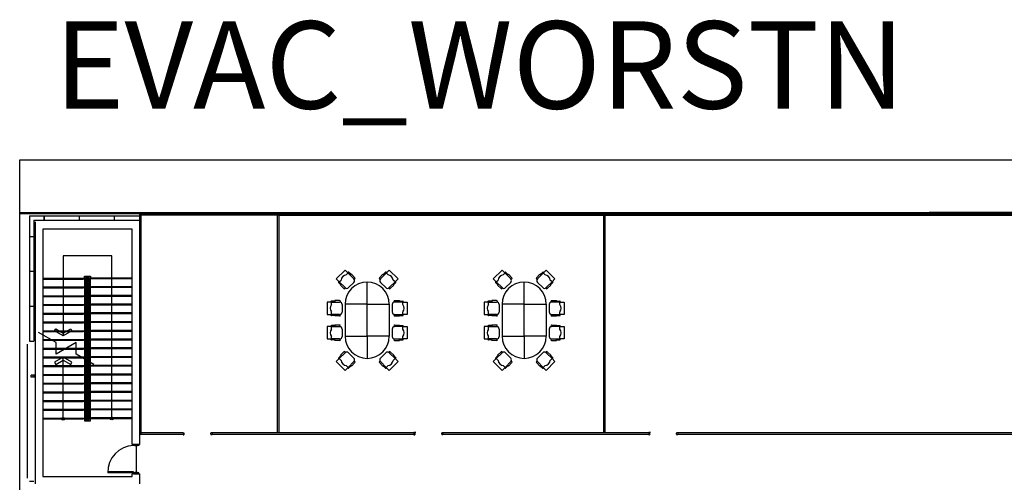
# Model space of a CAD drawing. Header units: millimetres. Extents: x 391350 to 515311, y -283575 to -199836.
# Tile 41 of 102: x 391350 to 425181, y -215716 to -199836. Entities that reach past the tile are written whole.
import ezdxf

# ---------------------------------------------------------------- set-up
doc = ezdxf.new("R2010")
doc.units = ezdxf.units.MM
doc.layers.add('Evac_Exit', color=6, linetype='Continuous')
doc.layers.add('Evac_Occupant', color=183, linetype='Continuous')
doc.styles.get("Standard").update_dxf_attribs({"font": 'arial.ttf'})

msp = doc.modelspace()

# ---------------------------------------------------------------- linework, layer by layer
at = {"color": 0}
for p, q in [((391350, -206452), (422720, -206452)), ((445217, -206502), (391350, -206502)), ((391691, -206573), (391691, -210873)), ((391691, -206573), (395466, -206573)), ((392191, -206723), (392191, -206573)), ((392191, -206573), (392191, -206723)), ((393391, -206573), (393391, -206723)), ((394591, -206573), (394591, -206723)), ((395466, -206452), (420895, -206452)), ((395466, -206452), (395466, -214073)), ((395466, -206527), (430895, -206527)), ((395466, -206536), (430895, -206536)), ((395516, -206452), (395516, -214073)), ((400213, -214023), (400213, -206549)), ((400263, -206549), (430895, -206549)), ((400263, -214023), (400263, -206549)), ((411416, -214023), (411416, -206549)), ((411466, -214023), (411466, -206549)), ((445217, -206452), (422595, -206452)), ((422595, -206452), (422720, -206452)), ((391841, -206723), (391841, -210873)), ((391841, -206723), (395466, -206723)), ((391891, -215773), (391891, -206773)), ((395216, -207023), (392141, -207023)), ((392141, -207023), (392141, -215523)), ((395216, -214423), (395216, -207023)), ((391691, -207273), (391841, -207273)), ((392845, -207944), (392845, -210693)), ((394512, -207944), (392845, -207944)), ((394512, -213473), (394512, -207944)), ((391691, -208473), (391841, -208473)), ((393573, -208723), (392141, -208723)), ((393573, -208723), (393573, -213603)), ((393613, -208723), (393613, -213563)), ((393653, -208723), (393613, -208723)), ((393653, -208723), (393653, -213523)), ((393653, -208723), (393703, -208723)), ((393703, -213523), (393703, -208723)), ((393703, -208723), (393743, -208723)), ((393743, -213563), (393743, -208723)), ((393783, -208723), (395216, -208723)), ((393783, -213523), (393783, -208723)), ((402529, -208432), (402229, -208733)), ((402229, -208733), (402331, -208835)), ((402631, -208534), (402529, -208432)), ((402571, -208594), (402634, -208531)), ((402619, -208522), (402634, -208507)), ((402631, -208534), (402830, -208733)), ((402734, -208588), (402653, -208507)), ((402722, -208600), (402653, -208531)), ((403946, -208534), (403748, -208733)), ((403844, -208588), (403925, -208507)), ((403856, -208600), (403925, -208531)), ((403958, -208522), (403943, -208507)), ((404006, -208594), (403943, -208531)), ((403946, -208534), (404048, -208432)), ((404048, -208432), (404349, -208733)), ((404349, -208733), (404247, -208835)), ((407924, -208432), (407623, -208733)), ((407623, -208733), (407725, -208835)), ((408026, -208534), (407924, -208432)), ((407966, -208594), (408029, -208531)), ((408014, -208522), (408029, -208507)), ((408026, -208534), (408224, -208733)), ((408128, -208588), (408047, -208507)), ((408116, -208600), (408047, -208531)), ((409341, -208534), (409142, -208733)), ((409239, -208588), (409320, -208507)), ((409251, -208600), (409320, -208531)), ((409353, -208522), (409338, -208507)), ((409401, -208594), (409338, -208531)), ((409341, -208534), (409443, -208432)), ((409443, -208432), (409743, -208733)), ((409743, -208733), (409641, -208835)), ((393573, -209023), (392141, -209023)), ((393653, -209023), (393613, -209023)), ((393703, -209023), (393743, -209023)), ((393783, -209023), (395216, -209023)), ((402304, -208838), (402319, -208823)), ((402385, -208937), (402304, -208856)), ((402328, -208838), (402391, -208775)), ((402397, -208925), (402328, -208856)), ((402529, -209033), (402331, -208835)), ((402830, -208853), (402650, -209033)), ((403289, -209603), (403289, -208843)), ((403748, -208853), (403928, -209033)), ((404048, -209033), (404247, -208835)), ((404181, -208925), (404250, -208856)), ((404250, -208838), (404187, -208775)), ((404193, -208937), (404274, -208856)), ((404274, -208838), (404259, -208823)), ((407698, -208838), (407713, -208823)), ((407780, -208937), (407698, -208856)), ((407722, -208838), (407786, -208775)), ((407792, -208925), (407722, -208856)), ((407924, -209033), (407725, -208835)), ((408224, -208853), (408044, -209033)), ((408683, -209603), (408683, -208843)), ((409142, -208853), (409323, -209033)), ((409443, -209033), (409641, -208835)), ((409575, -208925), (409644, -208856)), ((409644, -208838), (409581, -208775)), ((409587, -208937), (409668, -208856)), ((409668, -208838), (409653, -208823)), ((393573, -209323), (392141, -209323)), ((393653, -209323), (393613, -209323)), ((393703, -209323), (393743, -209323)), ((393783, -209323), (395216, -209323)), ((391691, -209673), (391841, -209673)), ((391691, -209673), (391841, -209673)), ((393573, -209623), (392141, -209623)), ((393653, -209623), (393613, -209623)), ((393703, -209623), (393743, -209623)), ((393783, -209623), (395216, -209623)), ((401919, -209531), (401919, -209956)), ((402063, -209531), (401919, -209531)), ((402046, -209531), (402046, -209509)), ((402174, -209497), (402059, -209497)), ((402063, -209616), (402063, -209526)), ((402063, -209531), (402344, -209531)), ((402174, -209514), (402076, -209514)), ((402429, -209616), (402429, -209871)), ((404149, -209616), (404149, -209871)), ((404514, -209531), (404234, -209531)), ((404404, -209497), (404519, -209497)), ((404404, -209514), (404502, -209514)), ((404514, -209616), (404514, -209526)), ((404514, -209531), (404659, -209531)), ((404531, -209531), (404531, -209509)), ((404659, -209531), (404659, -209956)), ((407313, -209531), (407313, -209956)), ((407458, -209531), (407313, -209531)), ((407441, -209531), (407441, -209509)), ((407568, -209497), (407454, -209497)), ((407458, -209616), (407458, -209526)), ((407458, -209531), (407738, -209531)), ((407568, -209514), (407471, -209514)), ((407823, -209616), (407823, -209871)), ((409543, -209616), (409543, -209871)), ((409909, -209531), (409628, -209531)), ((409798, -209497), (409913, -209497)), ((409798, -209514), (409896, -209514)), ((409909, -209616), (409909, -209526)), ((409909, -209531), (410053, -209531)), ((409926, -209531), (409926, -209509)), ((410053, -209531), (410053, -209956)), ((393573, -209923), (392141, -209923)), ((393653, -209923), (393613, -209923)), ((393703, -209923), (393743, -209923)), ((393783, -209923), (395216, -209923)), ((401919, -209956), (402063, -209956)), ((402046, -209977), (402046, -209956)), ((402174, -209990), (402059, -209990)), ((402063, -209960), (402063, -209871)), ((402344, -209956), (402063, -209956)), ((402174, -209973), (402076, -209973)), ((404234, -209956), (404514, -209956)), ((404404, -209973), (404502, -209973)), ((404404, -209990), (404519, -209990)), ((404514, -209960), (404514, -209871)), ((404659, -209956), (404514, -209956)), ((404531, -209977), (404531, -209956)), ((407313, -209956), (407458, -209956)), ((407441, -209977), (407441, -209956)), ((407568, -209990), (407454, -209990)), ((407458, -209960), (407458, -209871)), ((407738, -209956), (407458, -209956)), ((407568, -209973), (407471, -209973)), ((409628, -209956), (409909, -209956)), ((409798, -209973), (409896, -209973)), ((409798, -209990), (409913, -209990)), ((409909, -209960), (409909, -209871)), ((410053, -209956), (409909, -209956)), ((409926, -209977), (409926, -209956)), ((393573, -210223), (392141, -210223)), ((393653, -210223), (393613, -210223)), ((393703, -210223), (393743, -210223)), ((393783, -210223), (395216, -210223)), ((402063, -210371), (401919, -210371)), ((401919, -210371), (401919, -210796)), ((402046, -210371), (402046, -210350)), ((402174, -210337), (402059, -210337)), ((402063, -210456), (402063, -210367)), ((402063, -210371), (402344, -210371)), ((402174, -210354), (402076, -210354)), ((404514, -210371), (404234, -210371)), ((404404, -210337), (404519, -210337)), ((404404, -210354), (404502, -210354)), ((404514, -210456), (404514, -210367)), ((404514, -210371), (404659, -210371)), ((404531, -210371), (404531, -210350)), ((404659, -210371), (404659, -210796)), ((407458, -210371), (407313, -210371)), ((407313, -210371), (407313, -210796)), ((407441, -210371), (407441, -210350)), ((407568, -210337), (407454, -210337)), ((407458, -210456), (407458, -210367)), ((407458, -210371), (407738, -210371)), ((407568, -210354), (407471, -210354)), ((409909, -210371), (409628, -210371)), ((409798, -210337), (409913, -210337)), ((409798, -210354), (409896, -210354)), ((409909, -210456), (409909, -210367)), ((409909, -210371), (410053, -210371)), ((409926, -210371), (409926, -210350)), ((410053, -210371), (410053, -210796)), ((393573, -210523), (392141, -210523)), ((393653, -210523), (393613, -210523)), ((393703, -210523), (393743, -210523)), ((393783, -210523), (395216, -210523)), ((402063, -210800), (402063, -210711)), ((402429, -210456), (402429, -210711)), ((403289, -210703), (403289, -211463)), ((404149, -210456), (404149, -210711)), ((404514, -210800), (404514, -210711)), ((407458, -210800), (407458, -210711)), ((407823, -210456), (407823, -210711)), ((408683, -210703), (408683, -211463)), ((409543, -210456), (409543, -210711)), ((409909, -210800), (409909, -210711)), ((391621, -215573), (391621, -210973)), ((391691, -210873), (391841, -210873)), ((393573, -210823), (392141, -210823)), ((393653, -210823), (393613, -210823)), ((393703, -210823), (393743, -210823)), ((393783, -210823), (395216, -210823)), ((401919, -210796), (402063, -210796)), ((402046, -210817), (402046, -210796)), ((402174, -210830), (402059, -210830)), ((402344, -210796), (402063, -210796)), ((402174, -210813), (402076, -210813)), ((404234, -210796), (404514, -210796)), ((404404, -210813), (404502, -210813)), ((404404, -210830), (404519, -210830)), ((404659, -210796), (404514, -210796)), ((404531, -210817), (404531, -210796)), ((407313, -210796), (407458, -210796)), ((407441, -210817), (407441, -210796)), ((407568, -210830), (407454, -210830)), ((407738, -210796), (407458, -210796)), ((407568, -210813), (407471, -210813)), ((409628, -210796), (409909, -210796)), ((409798, -210813), (409896, -210813)), ((409798, -210830), (409913, -210830)), ((410053, -210796), (409909, -210796)), ((409926, -210817), (409926, -210796)), ((393573, -211123), (392141, -211123)), ((393573, -211423), (392141, -211423)), ((392845, -213487), (392845, -211423)), ((393653, -211123), (393613, -211123)), ((393653, -211423), (393613, -211423)), ((393703, -211123), (393743, -211123)), ((393703, -211423), (393743, -211423)), ((393783, -211123), (395216, -211123)), ((393783, -211423), (395216, -211423)), ((402385, -211369), (402304, -211450)), ((402397, -211381), (402328, -211450)), ((402529, -211273), (402331, -211471)), ((402830, -211453), (402650, -211273)), ((403748, -211453), (403928, -211273)), ((404048, -211273), (404247, -211471)), ((404181, -211381), (404250, -211450)), ((404193, -211369), (404274, -211450)), ((407780, -211369), (407698, -211450)), ((407792, -211381), (407722, -211450)), ((407924, -211273), (407725, -211471)), ((408224, -211453), (408044, -211273)), ((409142, -211453), (409323, -211273)), ((409443, -211273), (409641, -211471)), ((409575, -211381), (409644, -211450)), ((409587, -211369), (409668, -211450)), ((393573, -211723), (392141, -211723)), ((393613, -211723), (393653, -211723)), ((393703, -211723), (393743, -211723)), ((393783, -211723), (395216, -211723)), ((402229, -211573), (402331, -211471)), ((402529, -211874), (402229, -211573)), ((402304, -211468), (402319, -211483)), ((402328, -211468), (402391, -211531)), ((402631, -211772), (402529, -211874)), ((402571, -211711), (402634, -211775)), ((402631, -211772), (402830, -211573)), ((402722, -211705), (402653, -211775)), ((402734, -211717), (402653, -211799)), ((403946, -211772), (403748, -211573)), ((403844, -211717), (403925, -211799)), ((403856, -211705), (403925, -211775)), ((404006, -211711), (403943, -211775)), ((403946, -211772), (404048, -211874)), ((404048, -211874), (404349, -211573)), ((404250, -211468), (404187, -211531)), ((404349, -211573), (404247, -211471)), ((404274, -211468), (404259, -211483)), ((407623, -211573), (407725, -211471)), ((407924, -211874), (407623, -211573)), ((407698, -211468), (407713, -211483)), ((407722, -211468), (407786, -211531)), ((408026, -211772), (407924, -211874)), ((407966, -211711), (408029, -211775)), ((408026, -211772), (408224, -211573)), ((408116, -211705), (408047, -211775)), ((408128, -211717), (408047, -211799)), ((409341, -211772), (409142, -211573)), ((409239, -211717), (409320, -211799)), ((409251, -211705), (409320, -211775)), ((409401, -211711), (409338, -211775)), ((409341, -211772), (409443, -211874)), ((409443, -211874), (409743, -211573)), ((409644, -211468), (409581, -211531)), ((409743, -211573), (409641, -211471)), ((409668, -211468), (409653, -211483)), ((391793, -212039), (391741, -212039)), ((391741, -212109), (391741, -212039)), ((391793, -212109), (391741, -212109)), ((391792, -212040), (391742, -212040)), ((391742, -212107), (391742, -212040)), ((391792, -212107), (391742, -212107)), ((391792, -212055), (391792, -212040)), ((391809, -212055), (391792, -212055)), ((391809, -212092), (391792, -212092)), ((391792, -212107), (391792, -212092)), ((391793, -212054), (391793, -212039)), ((391808, -212054), (391793, -212054)), ((391808, -212094), (391793, -212094)), ((391793, -212109), (391793, -212094)), ((391861, -212039), (391808, -212039)), ((391808, -212054), (391808, -212039)), ((391808, -212109), (391808, -212094)), ((391861, -212109), (391808, -212109)), ((391860, -212040), (391809, -212040)), ((391809, -212055), (391809, -212040)), ((391809, -212107), (391809, -212092)), ((391860, -212107), (391809, -212107)), ((391860, -212107), (391860, -212040)), ((391861, -212109), (391861, -212039)), ((393573, -212023), (392141, -212023)), ((393613, -212023), (393653, -212023)), ((393703, -212023), (393743, -212023)), ((393783, -212023), (395216, -212023)), ((402619, -211784), (402634, -211799)), ((403958, -211784), (403943, -211799)), ((408014, -211784), (408029, -211799)), ((409353, -211784), (409338, -211799)), ((393573, -212323), (392141, -212323)), ((393613, -212323), (393653, -212323)), ((393703, -212323), (393743, -212323)), ((393783, -212323), (395216, -212323)), ((393573, -212623), (392141, -212623)), ((393613, -212623), (393653, -212623)), ((393703, -212623), (393743, -212623)), ((393783, -212623), (395216, -212623)), ((393573, -212923), (392141, -212923)), ((393613, -212923), (393653, -212923)), ((393703, -212923), (393743, -212923)), ((393783, -212923), (395216, -212923)), ((393573, -213223), (392141, -213223)), ((393613, -213223), (393653, -213223)), ((393703, -213223), (393743, -213223)), ((393783, -213223), (395216, -213223)), ((393573, -213523), (392141, -213523)), ((393653, -213523), (393613, -213523)), ((393653, -213523), (393703, -213523)), ((393703, -213523), (393743, -213523)), ((393783, -213523), (395216, -213523)), ((396963, -214073), (395466, -214073)), ((395466, -214073), (395466, -214423)), ((396963, -214023), (395516, -214023)), ((396963, -214012), (396963, -214085)), ((396963, -214085), (396993, -214085)), ((396993, -214028), (396993, -214012)), ((397006, -214028), (396993, -214028)), ((397006, -214066), (396993, -214085)), ((397006, -214066), (397006, -214028)), ((397919, -214066), (397919, -214028)), ((397919, -214028), (397932, -214028)), ((397919, -214066), (397932, -214085)), ((397932, -214028), (397932, -214012)), ((397932, -214012), (397963, -214012)), ((397963, -214085), (397932, -214085)), ((397963, -214012), (397963, -214085)), ((404894, -214023), (397963, -214023)), ((404894, -214073), (397963, -214073)), ((404894, -214012), (404894, -214085)), ((404960, -214012), (404894, -214012)), ((404894, -214085), (404925, -214085)), ((404925, -214028), (404925, -214012)), ((404938, -214028), (404925, -214028)), ((404938, -214066), (404925, -214085)), ((404938, -214066), (404938, -214028)), ((405850, -214066), (405850, -214028)), ((405850, -214028), (405864, -214028)), ((405850, -214066), (405864, -214085)), ((405864, -214028), (405864, -214012)), ((405864, -214012), (405894, -214012)), ((405894, -214085), (405864, -214085)), ((405894, -214012), (405894, -214085)), ((412964, -214023), (405894, -214023)), ((412964, -214073), (405894, -214073)), ((412964, -214012), (412964, -214085)), ((413029, -214012), (412964, -214012)), ((412964, -214085), (412994, -214085)), ((412994, -214028), (412994, -214012)), ((413007, -214028), (412994, -214028)), ((413007, -214066), (412994, -214085)), ((413007, -214066), (413007, -214028)), ((413920, -214066), (413920, -214028)), ((413920, -214028), (413933, -214028)), ((413920, -214066), (413933, -214085)), ((413933, -214028), (413933, -214012)), ((413933, -214012), (413964, -214012)), ((413964, -214085), (413933, -214085)), ((413964, -214012), (413964, -214085)), ((430845, -214023), (413964, -214023)), ((430845, -214073), (413964, -214073)), ((395466, -214423), (395216, -214423)), ((395265, -215393), (394376, -215393)), ((395265, -215358), (394377, -215358)), ((395216, -215523), (395216, -215423)), ((395466, -215423), (395216, -215423)), ((395308, -215393), (395265, -215393)), ((395265, -215393), (395265, -215424)), ((395265, -215424), (395439, -215424)), ((395396, -215380), (395308, -215380)), ((395308, -215380), (395308, -215393)), ((395396, -215393), (395396, -215380)), ((395439, -215393), (395396, -215393)), ((395439, -215424), (395439, -215393)), ((395466, -215423), (395466, -215773)), ((391691, -215673), (391841, -215673)), ((392141, -215523), (395216, -215523))]:
    msp.add_line(p, q, dxfattribs=at)
for points in [[(391350, -204650), (449973, -204650), (449973, -239526), (391350, -239526)], [(403289, -210703), (403289, -209603), (402529, -209603), (402529, -210703)], [(403289, -210703), (403289, -209603), (404049, -209603), (404049, -210703)], [(408683, -210703), (408683, -209603), (407923, -209603), (407923, -210703)], [(408683, -210703), (408683, -209603), (409443, -209603), (409443, -210703)], [(393145, -210522), (392845, -210693), (392544, -210522), (392587, -210447), (392845, -210595), (393102, -210447)], [(393145, -211595), (392845, -211423), (392544, -211595), (392587, -211669), (392845, -211522), (393102, -211669)], [(395265, -214424), (395439, -214424), (395439, -214454), (395396, -214454), (395396, -214468), (395308, -214468), (395308, -214454), (395265, -214454)]]:
    msp.add_lwpolyline(points, close=True, dxfattribs=at)
for points in [[(393533, -208723), (393533, -208753), (392181, -208753), (392181, -208723)], [(393573, -208723), (393573, -208643), (393783, -208643), (393783, -208723)], [(393613, -208723), (393613, -208683), (393743, -208683), (393743, -208723)], [(393823, -208723), (393823, -208693), (395176, -208693), (395176, -208723)], [(402866, -208697), (402746, -208576), (402710, -208612)], [(403712, -208697), (403832, -208576), (403868, -208612)], [(408260, -208697), (408140, -208576), (408104, -208612)], [(409106, -208697), (409227, -208576), (409263, -208612)], [(393533, -209023), (393533, -209053), (392181, -209053), (392181, -209023)], [(393823, -209023), (393823, -208993), (395176, -208993), (395176, -209023)], [(402493, -209069), (402373, -208949), (402409, -208913)], [(404085, -209069), (404205, -208949), (404169, -208913)], [(407888, -209069), (407768, -208949), (407804, -208913)], [(409479, -209069), (409599, -208949), (409563, -208913)], [(393533, -209323), (393533, -209353), (392181, -209353), (392181, -209323)], [(393823, -209323), (393823, -209293), (395176, -209293), (395176, -209323)], [(393533, -209623), (393533, -209653), (392181, -209653), (392181, -209623)], [(393823, -209623), (393823, -209593), (395176, -209593), (395176, -209623)], [(402344, -209480), (402174, -209480), (402174, -209531)], [(404234, -209480), (404404, -209480), (404404, -209531)], [(407738, -209480), (407568, -209480), (407568, -209531)], [(409628, -209480), (409798, -209480), (409798, -209531)], [(393533, -209923), (393533, -209953), (392181, -209953), (392181, -209923)], [(393823, -209923), (393823, -209893), (395176, -209893), (395176, -209923)], [(402344, -210007), (402174, -210007), (402174, -209956)], [(404234, -210007), (404404, -210007), (404404, -209956)], [(407738, -210007), (407568, -210007), (407568, -209956)], [(409628, -210007), (409798, -210007), (409798, -209956)], [(393533, -210223), (393533, -210253), (392181, -210253), (392181, -210223)], [(393823, -210223), (393823, -210193), (395176, -210193), (395176, -210223)], [(402344, -210320), (402174, -210320), (402174, -210371)], [(404234, -210320), (404404, -210320), (404404, -210371)], [(407738, -210320), (407568, -210320), (407568, -210371)], [(409628, -210320), (409798, -210320), (409798, -210371)], [(393901, -211675), (393293, -211323), (393293, -210923), (392600, -211323), (392600, -210923), (391992, -210572)], [(393533, -210523), (393533, -210553), (392181, -210553), (392181, -210523)], [(393823, -210523), (393823, -210493), (395176, -210493), (395176, -210523)], [(393533, -210823), (393533, -210853), (392181, -210853), (392181, -210823)], [(393823, -210823), (393823, -210793), (395176, -210793), (395176, -210823)], [(393823, -211123), (393823, -211093), (395176, -211093), (395176, -211123)], [(402344, -210847), (402174, -210847), (402174, -210796)], [(404234, -210847), (404404, -210847), (404404, -210796)], [(407738, -210847), (407568, -210847), (407568, -210796)], [(409628, -210847), (409798, -210847), (409798, -210796)], [(393533, -211123), (393533, -211153), (392181, -211153), (392181, -211123)], [(393533, -211423), (393533, -211453), (392181, -211453), (392181, -211423)], [(393823, -211423), (393823, -211393), (395176, -211393), (395176, -211423)], [(402493, -211237), (402373, -211357), (402409, -211393)], [(404085, -211237), (404205, -211357), (404169, -211393)], [(407888, -211237), (407768, -211357), (407804, -211393)], [(409479, -211237), (409599, -211357), (409563, -211393)], [(393533, -211723), (393533, -211753), (392181, -211753), (392181, -211723)], [(393823, -211723), (393823, -211693), (395176, -211693), (395176, -211723)], [(402866, -211609), (402746, -211729), (402710, -211693)], [(403712, -211609), (403832, -211729), (403868, -211693)], [(408260, -211609), (408140, -211729), (408104, -211693)], [(409106, -211609), (409227, -211729), (409263, -211693)], [(393533, -212023), (393533, -212053), (392181, -212053), (392181, -212023)], [(393823, -212023), (393823, -211993), (395176, -211993), (395176, -212023)], [(393533, -212323), (393533, -212353), (392181, -212353), (392181, -212323)], [(393823, -212323), (393823, -212293), (395176, -212293), (395176, -212323)], [(393533, -212623), (393533, -212653), (392181, -212653), (392181, -212623)], [(393823, -212623), (393823, -212593), (395176, -212593), (395176, -212623)], [(393533, -212923), (393533, -212953), (392181, -212953), (392181, -212923)], [(393823, -212923), (393823, -212893), (395176, -212893), (395176, -212923)], [(393533, -213223), (393533, -213253), (392181, -213253), (392181, -213223)], [(393823, -213223), (393823, -213193), (395176, -213193), (395176, -213223)], [(393533, -213523), (393533, -213553), (392181, -213553), (392181, -213523)], [(393573, -213523), (393573, -213603), (393783, -213603), (393783, -213523)], [(393613, -213523), (393613, -213563), (393743, -213563), (393743, -213523)], [(393823, -213523), (393823, -213493), (395176, -213493), (395176, -213523)], [(395265, -215393), (395265, -215358)]]:
    msp.add_lwpolyline(points, dxfattribs=at)
for centre in [(392845, -213537), (394512, -213523)]:
    msp.add_circle(centre, 50, dxfattribs=at)
for centre, radius, start, end in [((402601, -208805), 212, 98.1301, 171.8699), ((402644, -208516), 12.8, 45, 135), ((402644, -208540), 12.8, 45, 135), ((402848, -208715), 25.5, 225, 45), ((402770, -208793), 85, 315, 45), ((403730, -208715), 25.5, 135, 315), ((403808, -208793), 85, 135, 225), ((403934, -208516), 12.8, 45, 135), ((403934, -208540), 12.8, 45, 135), ((403976, -208805), 212, 8.1301, 81.8699), ((407996, -208805), 212, 98.1301, 171.8699), ((408038, -208516), 12.8, 45, 135), ((408038, -208540), 12.8, 45, 135), ((408242, -208715), 25.5, 225, 45), ((408164, -208793), 85, 315, 45), ((409124, -208715), 25.5, 135, 315), ((409203, -208793), 85, 135, 225), ((409329, -208516), 12.8, 45, 135), ((409329, -208540), 12.8, 45, 135), ((409371, -208805), 212, 8.1301, 81.8699), ((402313, -208847), 12.8, 135, 225), ((402337, -208847), 12.8, 135, 225), ((402511, -209051), 25.5, 225, 45), ((403289, -209603), 760, 0, 180), ((402589, -208973), 85, 225, 315), ((403988, -208973), 85, 225, 315), ((404066, -209051), 25.5, 135, 315), ((404241, -208847), 12.8, 315, 45), ((404265, -208847), 12.8, 315, 45), ((407707, -208847), 12.8, 135, 225), ((407731, -208847), 12.8, 135, 225), ((407906, -209051), 25.5, 225, 45), ((408683, -209603), 760, 0, 180), ((407984, -208973), 85, 225, 315), ((409383, -208973), 85, 225, 315), ((409461, -209051), 25.5, 135, 315), ((409635, -208847), 12.8, 315, 45), ((409659, -208847), 12.8, 315, 45), ((402233, -209743), 212, 143.1301, 216.8699), ((402059, -209509), 12.8, 90, 180), ((402076, -209526), 12.8, 90, 180), ((402344, -209505), 25.5, 270, 90), ((402344, -209616), 85, 0, 90), ((404234, -209616), 85, 90, 180), ((404234, -209505), 25.5, 90, 270), ((404502, -209526), 12.8, 0, 90), ((404344, -209743), 212, 323.1301, 36.8699), ((404519, -209509), 12.8, 0, 90), ((407628, -209743), 212, 143.1301, 216.8699), ((407454, -209509), 12.8, 90, 180), ((407471, -209526), 12.8, 90, 180), ((407738, -209505), 25.5, 270, 90), ((407738, -209616), 85, 0, 90), ((409628, -209616), 85, 90, 180), ((409628, -209505), 25.5, 90, 270), ((409896, -209526), 12.8, 0, 90), ((409739, -209743), 212, 323.1301, 36.8699), ((409913, -209509), 12.8, 0, 90), ((402059, -209977), 12.8, 180, 270), ((402076, -209960), 12.8, 180, 270), ((402344, -209871), 85, 270, 0), ((402344, -209981), 25.5, 270, 90), ((404234, -209871), 85, 180, 270), ((404234, -209981), 25.5, 90, 270), ((404502, -209960), 12.8, 270, 0), ((404519, -209977), 12.8, 270, 0), ((407454, -209977), 12.8, 180, 270), ((407471, -209960), 12.8, 180, 270), ((407738, -209871), 85, 270, 0), ((407738, -209981), 25.5, 270, 90), ((409628, -209871), 85, 180, 270), ((409628, -209981), 25.5, 90, 270), ((409896, -209960), 12.8, 270, 0), ((409913, -209977), 12.8, 270, 0), ((402059, -210350), 12.8, 90, 180), ((402076, -210367), 12.8, 90, 180), ((402344, -210346), 25.5, 270, 90), ((402344, -210456), 85, 0, 90), ((404234, -210456), 85, 90, 180), ((404234, -210346), 25.5, 90, 270), ((404502, -210367), 12.8, 0, 90), ((404519, -210350), 12.8, 0, 90), ((407454, -210350), 12.8, 90, 180), ((407471, -210367), 12.8, 90, 180), ((407738, -210346), 25.5, 270, 90), ((407738, -210456), 85, 0, 90), ((409628, -210456), 85, 90, 180), ((409628, -210346), 25.5, 90, 270), ((409896, -210367), 12.8, 0, 90), ((409913, -210350), 12.8, 0, 90), ((402233, -210584), 212, 143.1301, 216.8699), ((402344, -210711), 85, 270, 0), ((403289, -210703), 760, 180, 0), ((404234, -210711), 85, 180, 270), ((404344, -210584), 212, 323.1301, 36.8699), ((407628, -210584), 212, 143.1301, 216.8699), ((407738, -210711), 85, 270, 0), ((408683, -210703), 760, 180, 0), ((409628, -210711), 85, 180, 270), ((409739, -210584), 212, 323.1301, 36.8699), ((402059, -210817), 12.8, 180, 270), ((402076, -210800), 12.8, 180, 270), ((402344, -210822), 25.5, 270, 90), ((404234, -210822), 25.5, 90, 270), ((404502, -210800), 12.8, 270, 0), ((404519, -210817), 12.8, 270, 0), ((407454, -210817), 12.8, 180, 270), ((407471, -210800), 12.8, 180, 270), ((407738, -210822), 25.5, 270, 90), ((409628, -210822), 25.5, 90, 270), ((409896, -210800), 12.8, 270, 0), ((409913, -210817), 12.8, 270, 0), ((402511, -211255), 25.5, 315, 135), ((402589, -211333), 85, 45, 135), ((403988, -211333), 85, 45, 135), ((404066, -211255), 25.5, 45, 225), ((407906, -211255), 25.5, 315, 135), ((407984, -211333), 85, 45, 135), ((409383, -211333), 85, 45, 135), ((409461, -211255), 25.5, 45, 225), ((402313, -211459), 12.8, 135, 225), ((402337, -211459), 12.8, 135, 225), ((402601, -211501), 212, 188.1301, 261.8699), ((402644, -211766), 12.8, 225, 315), ((402770, -211513), 85, 315, 45), ((402848, -211591), 25.5, 315, 135), ((403730, -211591), 25.5, 45, 225), ((403808, -211513), 85, 135, 225), ((403934, -211766), 12.8, 225, 315), ((403976, -211501), 212, 278.1301, 351.8699), ((404241, -211459), 12.8, 315, 45), ((404265, -211459), 12.8, 315, 45), ((407707, -211459), 12.8, 135, 225), ((407731, -211459), 12.8, 135, 225), ((407996, -211501), 212, 188.1301, 261.8699), ((408038, -211766), 12.8, 225, 315), ((408164, -211513), 85, 315, 45), ((408242, -211591), 25.5, 315, 135), ((409124, -211591), 25.5, 45, 225), ((409203, -211513), 85, 135, 225), ((409329, -211766), 12.8, 225, 315), ((409371, -211501), 212, 278.1301, 351.8699), ((409635, -211459), 12.8, 315, 45), ((409659, -211459), 12.8, 315, 45), ((402644, -211790), 12.8, 225, 315), ((403934, -211790), 12.8, 225, 315), ((408038, -211790), 12.8, 225, 315), ((409329, -211790), 12.8, 225, 315), ((395301, -215379), 925, 92.2485, 180.8854)]:
    msp.add_arc(centre, radius, start, end, dxfattribs=at)
at = {"layer": 'Evac_Exit'}
msp.add_line((395352, -214468), (395352, -215380), dxfattribs=at)

# ---------------------------------------------------------------- texts
at = {"layer": 'Evac_Occupant', "insert": (392542, -199890), "char_height": 3000, "attachment_point": 1}
msp.add_mtext_dynamic_manual_height_columns('EVAC_WORSTN', width=16649.92, gutter_width=12.5, heights=[0], dxfattribs=at)

doc.saveas('drawing.dxf')
